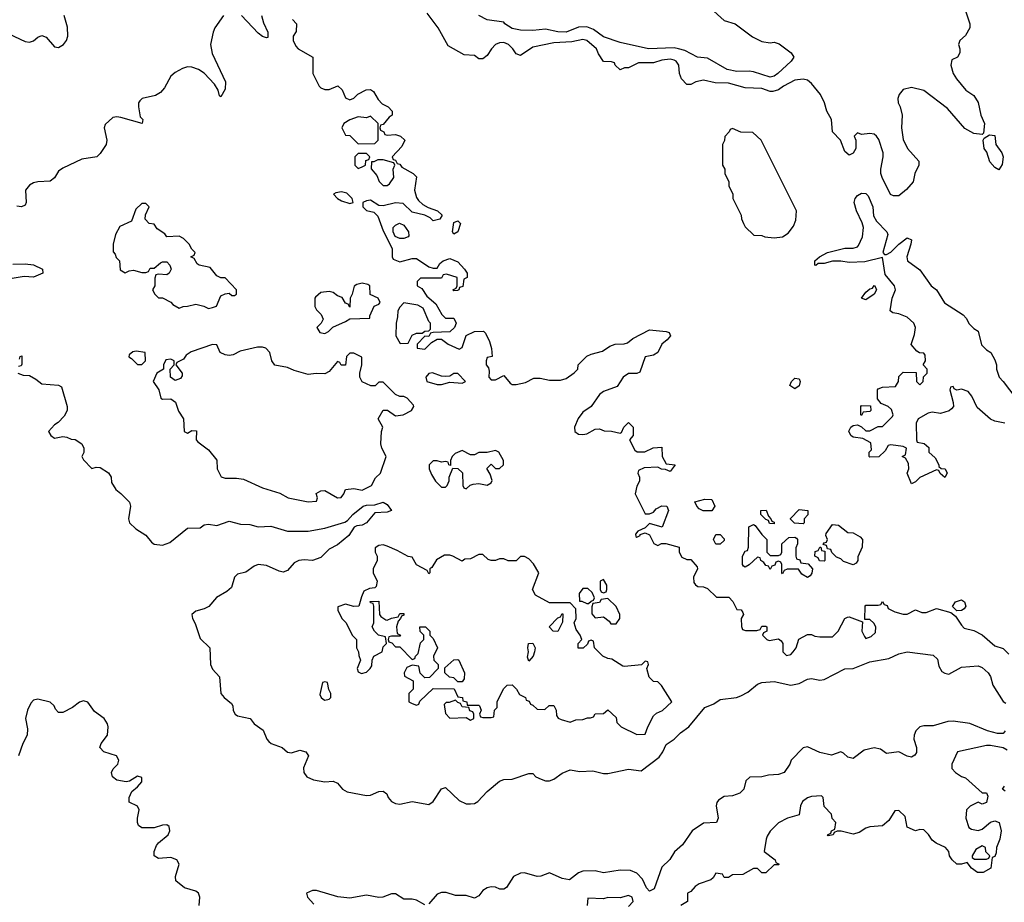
# Model space of a CAD drawing. Header units: inches. Extents: x 2601469 to 2753575, y 449403 to 582909.
# Tile 170 of 256: x 2611343 to 2616076, y 524246 to 528489. Entities that reach past the tile are written whole.
import ezdxf

# ---------------------------------------------------------------- set-up
doc = ezdxf.new("R2010")
doc.units = ezdxf.units.IN
doc.header["$MEASUREMENT"] = 0
doc.layers.add('C6512', color=7, linetype='Continuous')

msp = doc.modelspace()

# ---------------------------------------------------------------- linework, layer by layer
at = {"layer": 'C6512', "color": 4}
for points, elevation in [([(2615890, 528532), (2615910.7, 528470), (2615910.7, 528450), (2615890, 528414), (2615862, 528390), (2615856, 528370), (2615862.8, 528350), (2615862.8, 528330), (2615851.3, 528310), (2615824, 528296), (2615818.8, 528270), (2615830.8, 528230), (2615845.8, 528205.8), (2615891.3, 528150), (2615930, 528124.7), (2615950, 528092), (2615964, 528030), (2615980.7, 527990), (2615976.9, 527943.1), (2615970, 527938), (2615930, 527942.9), (2615886.3, 527966.3), (2615803.2, 528063.2), (2615690, 528149.2), (2615630, 528164), (2615590, 528154), (2615571, 528130), (2615564.7, 528110), (2615566, 528090), (2615576, 528070), (2615584.7, 528030), (2615582.8, 527970), (2615590, 527914), (2615611.3, 527870), (2615666, 527810), (2615666, 527790), (2615646, 527750), (2615638, 527710), (2615606.4, 527673.6), (2615570, 527642), (2615543.1, 527643.1), (2615528.9, 527648.9), (2615488.7, 527730), (2615482, 527750), (2615482, 527770), (2615494, 527830), (2615493.2, 527850), (2615472.9, 527912.9), (2615462, 527930), (2615450, 527939), (2615430, 527942), (2615390, 527938), (2615370, 527946), (2615354, 527930), (2615362, 527910), (2615362, 527870), (2615350, 527848), (2615330, 527838), (2615310, 527855.3), (2615289, 527910), (2615249.6, 527949.6), (2615245.1, 528010), (2615223.7, 528050), (2615212.3, 528090), (2615192, 528130), (2615150, 528182.7), (2615130, 528198), (2615110, 528203.7), (2615070, 528198.4), (2615014.8, 528170), (2614990, 528151.8), (2614964.1, 528144.1), (2614950, 528143.7), (2614910, 528158.4), (2614830, 528162), (2614750, 528183.7), (2614685.6, 528185.6), (2614630, 528199), (2614594, 528190), (2614570, 528178), (2614550, 528178), (2614524.7, 528204.7), (2614515.3, 528230), (2614512.3, 528270), (2614499.3, 528290), (2614490, 528295.1), (2614470, 528299.7), (2614430, 528294.3), (2614390, 528282), (2614318, 528282), (2614270, 528258), (2614250, 528258), (2614228.9, 528248.9), (2614206, 528270), (2614202, 528282), (2614187.3, 528287.3), (2614149, 528289), (2614124.7, 528324.7), (2614115.3, 528350), (2614070, 528389), (2614050, 528394), (2613997.6, 528382.4), (2613910, 528378.2), (2613810, 528358), (2613750, 528318), (2613730, 528326), (2613714, 528350), (2613693.2, 528370), (2613670, 528379.5), (2613650, 528378), (2613630.5, 528369.5), (2613611, 528350), (2613590, 528318), (2613570, 528302), (2613550, 528302), (2613530, 528318), (2613480.4, 528320.4), (2613403.1, 528363.1), (2613355.3, 528450), (2613301.2, 528521.2)], 28), ([(2614664.5, 528544.5), (2614730, 528486), (2614782, 528470), (2614866.4, 528406.4), (2614910, 528384.7), (2614950, 528378), (2614970, 528381), (2614993.2, 528373.2), (2615051.3, 528330), (2615064.7, 528310), (2615051, 528290), (2614986.8, 528230), (2614970, 528218), (2614950, 528212.7), (2614870, 528239.3), (2614850, 528242.7), (2614790, 528239.7), (2614744, 528250), (2614650, 528303.7), (2614602, 528310), (2614541, 528341), (2614510, 528349.7), (2614490, 528353.6), (2614366, 528350), (2614230, 528380.5), (2614150, 528407.1), (2614101.8, 528441.8), (2614070, 528455.6), (2614030, 528454), (2613969.7, 528429.7), (2613930, 528431.8), (2613870, 528443.6), (2613810, 528437.6), (2613750, 528439.5), (2613710, 528447.3), (2613675.3, 528470), (2613670, 528478), (2613590, 528489.3), (2613550, 528509.2)], 24), ([(2611290, 528421), (2611370, 528384), (2611390, 528382), (2611410, 528387.7), (2611430, 528404.9), (2611450, 528414), (2611470, 528404.9), (2611510, 528358.4), (2611530, 528355.3), (2611552.8, 528370), (2611568, 528390), (2611575.1, 528410), (2611573.4, 528453.4), (2611556, 528510)], 24), ([(2612322.4, 528510), (2612281.5, 528450), (2612272.8, 528430), (2612260.9, 528370), (2612267.5, 528327.5), (2612331.8, 528190), (2612330, 528155.3), (2612310, 528118), (2612303.1, 528123.1), (2612297.2, 528150), (2612279.7, 528179.8), (2612230, 528233), (2612202.7, 528250), (2612170, 528261.3), (2612150, 528262.9), (2612124.9, 528255.1), (2612090, 528235.1), (2612070, 528217.2), (2612038.6, 528161.5), (2612020.3, 528139.7), (2611995.1, 528124.9), (2611931, 528110), (2611920.6, 528099.4), (2611914.9, 528090), (2611914, 528070), (2611922.8, 528022.8), (2611934.8, 528010), (2611932, 527990), (2611830, 528019.6), (2611810, 528022.9), (2611790, 528018.4), (2611754.2, 527985.8), (2611748.5, 527970), (2611761.6, 527910), (2611759.1, 527890), (2611730, 527846), (2611714, 527830), (2611641.1, 527818.9), (2611550, 527775.1), (2611530, 527761.2), (2611510.6, 527729.4), (2611490, 527712.7), (2611430, 527709.6), (2611410, 527705.1), (2611390, 527693.6), (2611370.7, 527670), (2611374.8, 527610), (2611370, 527598), (2611350.9, 527589.1), (2611330, 527593.2)], 24), ([(2612505.7, 528510), (2612514.3, 528474.3), (2612536.3, 528430), (2612536, 528404), (2612530, 528402), (2612510, 528409.2), (2612490, 528425.2), (2612410, 528509.6)], 24), ([(2612654, 528490), (2612674, 528470), (2612672.7, 528432.7), (2612658, 528410), (2612658, 528390), (2612670, 528362), (2612682, 528350), (2612752, 528310), (2612752, 528230), (2612782, 528170), (2612790, 528162), (2612810, 528154), (2612830, 528154), (2612872, 528172), (2612892.7, 528152.7), (2612910, 528114), (2612930, 528104.7), (2612950, 528112), (2612968.7, 528131.3), (2613008.4, 528151.6), (2613030, 528154), (2613043.6, 528143.6), (2613066.4, 528106.4), (2613085.4, 528085.4), (2613114, 528070), (2613134, 528050), (2613134, 528030), (2613119.6, 528020.4), (2613090, 527986), (2613078, 527982), (2613074, 527970), (2613078, 527958), (2613094, 527950), (2613098, 527938), (2613110, 527934), (2613150, 527938), (2613174, 527930), (2613194, 527910), (2613179.8, 527880.2), (2613134, 527830), (2613138, 527818), (2613150, 527814), (2613158, 527798), (2613170, 527794), (2613179.6, 527779.6), (2613234, 527750), (2613250, 527734), (2613241, 527670), (2613250, 527634), (2613259.6, 527619.6), (2613280.7, 527600.7), (2613306.4, 527586.4), (2613352, 527570), (2613374, 527550), (2613362, 527530), (2613330, 527522), (2613316, 527536), (2613290, 527549.2), (2613230, 527564), (2613186, 527606), (2613150, 527609.2), (2613090, 527594), (2613070, 527595.3), (2613030, 527622), (2613010, 527619), (2612992, 527610), (2612992, 527590), (2613010, 527572), (2613044.7, 527564.7), (2613065.4, 527545.4), (2613090, 527474), (2613134, 527390), (2613134, 527350), (2613138, 527338), (2613170, 527324.7), (2613230, 527342), (2613250, 527342), (2613310, 527302), (2613330, 527294), (2613350, 527294), (2613363.1, 527316.9), (2613378, 527330), (2613410, 527341), (2613450, 527324.7), (2613482, 527290), (2613494, 527270), (2613494, 527250), (2613478, 527242), (2613472.7, 527207.3), (2613458, 527202), (2613454, 527190), (2613447.3, 527187.3), (2613430, 527186), (2613426, 527190), (2613442, 527198), (2613446, 527210), (2613446, 527250), (2613394, 527266), (2613378, 527262), (2613370, 527246), (2613270, 527246), (2613254, 527230), (2613254, 527210), (2613276.9, 527196.9), (2613299.6, 527159.6), (2613343.6, 527123.6), (2613371.6, 527071.6), (2613390, 527054), (2613430, 527054), (2613442, 527030), (2613434, 527010), (2613410, 526988), (2613330, 526986), (2613318, 526982), (2613310, 526966), (2613290, 526968), (2613254, 526930), (2613254, 526910), (2613290, 526904.7), (2613322, 526938), (2613350, 526954), (2613370, 526954), (2613402, 526930), (2613455.3, 526904.7), (2613470, 526914), (2613488.7, 526971.3), (2613528.9, 526991.1), (2613572, 526992), (2613582, 526982), (2613602, 526942), (2613611.6, 526908.4), (2613614, 526870), (2613590, 526866), (2613584.7, 526850), (2613584.7, 526830), (2613596, 526816), (2613599.8, 526799.8), (2613598, 526770), (2613610, 526758), (2613630, 526758), (2613670, 526778), (2613701.4, 526741.4), (2613710, 526736), (2613730, 526736), (2613774.6, 526745.4), (2613814.6, 526765.4), (2613845.4, 526765.4), (2613890, 526756), (2613943.1, 526756.9), (2613970, 526764.7), (2614008.4, 526791.6), (2614026, 526810), (2614028, 526830), (2614070, 526872), (2614090, 526882), (2614144.7, 526895.3), (2614180.2, 526919.8), (2614206, 526930), (2614249.1, 526930.9), (2614264.7, 526935.3), (2614290, 526956), (2614370, 526998), (2614450, 526991), (2614464.7, 526984.7), (2614471, 526970), (2614456, 526950), (2614430, 526928.7), (2614410, 526888.7), (2614390, 526877.2), (2614350, 526868), (2614324.7, 526795.3), (2614310, 526788), (2614270, 526788.7), (2614244.7, 526770), (2614214.8, 526725.2), (2614150, 526702), (2614130, 526688), (2614090.8, 526629.2), (2614050, 526602), (2614027.3, 526572.7), (2614010.7, 526530), (2614011, 526510), (2614030, 526497.3), (2614050, 526495.5), (2614070, 526499.1), (2614110, 526521), (2614130, 526522), (2614152.7, 526512.7), (2614188.4, 526511.6), (2614230, 526502), (2614235.3, 526504.7), (2614248, 526530), (2614270, 526552), (2614292, 526530), (2614292, 526490), (2614274, 526470), (2614299.6, 526419.6), (2614311.6, 526411.6), (2614348.4, 526411.6), (2614388.4, 526431.6), (2614430, 526434), (2614431.3, 526390), (2614450, 526354), (2614494, 526350), (2614470, 526318), (2614447.3, 526327.3), (2614428.4, 526328.4), (2614410, 526338), (2614345.4, 526334.6), (2614318, 526322), (2614314, 526310), (2614322, 526290), (2614322, 526270), (2614310, 526246), (2614302, 526210), (2614350, 526114), (2614370, 526114), (2614390, 526122), (2614402, 526138), (2614430, 526152), (2614454, 526150), (2614462, 526130), (2614430.9, 526049.1), (2614370, 526068), (2614350, 526046), (2614314, 526030), (2614303.6, 526016.4), (2614304.7, 526004.7), (2614310, 526002), (2614326, 526010), (2614326, 526014), (2614350, 526022), (2614370, 526012), (2614391.6, 525971.6), (2614410, 525962), (2614428.9, 525971.1), (2614448.9, 525971.1), (2614512.7, 525952.7), (2614514, 525930), (2614525.4, 525905.4), (2614550, 525894), (2614570, 525894), (2614599.6, 525859.6), (2614602, 525850), (2614582, 525810), (2614583.6, 525783.6), (2614591.6, 525771.6), (2614603.6, 525763.6), (2614630, 525762), (2614650, 525754), (2614692.7, 525712.7), (2614752.7, 525712.7), (2614772, 525692), (2614790, 525654), (2614811.6, 525651.6), (2614819.6, 525639.6), (2614822, 525630), (2614812, 525610), (2614812.7, 525572.7), (2614818, 525558), (2614832.7, 525552.7), (2614887.3, 525552.7), (2614902, 525558), (2614910, 525574), (2614930, 525574), (2614934, 525570), (2614934, 525550), (2614918, 525542), (2614914, 525530), (2614934, 525510), (2614945.4, 525505.4), (2614990, 525512), (2615003.6, 525503.6), (2615012, 525490), (2615012, 525450), (2615030, 525432), (2615050, 525438), (2615062, 525450), (2615075.3, 525470), (2615088.9, 525511.1), (2615130, 525534), (2615150, 525534), (2615165.4, 525525.4), (2615190, 525522), (2615250, 525522), (2615278, 525550), (2615308.9, 525611.1), (2615323.1, 525616.9), (2615330, 525618), (2615394, 525594), (2615392, 525550), (2615403.6, 525523.6), (2615410, 525514), (2615436.4, 525523.6), (2615456.4, 525543.6), (2615458, 525570), (2615448.4, 525588.4), (2615430, 525606), (2615406, 525606), (2615408, 525670), (2615410, 525674), (2615470, 525674), (2615482, 525678), (2615490, 525692), (2615498, 525678), (2615512.7, 525672.7), (2615518, 525658), (2615550, 525642), (2615590, 525632), (2615610, 525632), (2615650, 525652), (2615679.6, 525639.6), (2615700.4, 525639.6), (2615750, 525658), (2615819.6, 525639.6), (2615842, 525622), (2615870, 525578), (2615884, 525564), (2615930, 525552), (2615970, 525532), (2616030, 525478.8), (2616070, 525466), (2616098.8, 525438.8)], 28), ([(2616078, 526550), (2616030, 526559), (2616010, 526569), (2615945.1, 526625.1), (2615920.2, 526680.2), (2615902, 526702), (2615870, 526713.2), (2615848, 526708), (2615835.3, 526715.3), (2615830, 526726), (2615818, 526722), (2615814, 526710), (2615831.1, 526648.9), (2615831.3, 526630), (2615822, 526618), (2615810.7, 526609.3), (2615770, 526595.3), (2615730, 526602), (2615710, 526598), (2615662, 526570), (2615652, 526550), (2615654, 526470), (2615658, 526458), (2615691.6, 526451.6), (2615712.7, 526432.7), (2615714, 526410), (2615743.6, 526383.6), (2615762, 526350), (2615762, 526342), (2615772, 526332), (2615792, 526330), (2615802, 526310), (2615790, 526288), (2615767.3, 526307.3), (2615762, 526322), (2615750, 526326), (2615670, 526288), (2615650, 526268), (2615630, 526258), (2615608.7, 526310), (2615618, 526330), (2615616.4, 526356.4), (2615602, 526382), (2615586, 526390), (2615602, 526398), (2615606, 526430), (2615590, 526438), (2615530, 526446), (2615518, 526442), (2615503.6, 526416.4), (2615472.7, 526387.3), (2615430, 526386), (2615426, 526390), (2615426, 526410), (2615438, 526422), (2615434.6, 526454.6), (2615396.4, 526476.4), (2615350, 526482), (2615338, 526490), (2615328.9, 526511.1), (2615338, 526530), (2615350, 526538), (2615370, 526542), (2615390, 526532), (2615410, 526512), (2615430, 526512), (2615470, 526534), (2615490, 526534), (2615538, 526582), (2615542, 526590), (2615534.6, 526614.6), (2615518, 526630), (2615484, 526644), (2615467.3, 526667.3), (2615466, 526710), (2615470, 526714), (2615490, 526722), (2615553.6, 526726.4), (2615568, 526750), (2615570, 526774), (2615590, 526794), (2615652.7, 526792.7), (2615654, 526750), (2615670, 526734), (2615686, 526750), (2615687.3, 526772.7), (2615706, 526790), (2615706, 526810), (2615686, 526830), (2615698, 526850), (2615696.4, 526876.4), (2615690, 526886), (2615668.4, 526888.4), (2615656.4, 526896.4), (2615628.4, 526928.4), (2615644, 526976), (2615648.9, 527008.9), (2615642, 527030), (2615610, 527059), (2615570, 527075.3), (2615540.4, 527080.4), (2615528, 527090), (2615537.2, 527150), (2615554, 527190), (2615549, 527210), (2615503.7, 527263.7), (2615490, 527346), (2615405.2, 527325.2), (2615330, 527322), (2615290, 527328.7), (2615250, 527328.7), (2615210, 527318), (2615182, 527318), (2615170, 527308), (2615166, 527310), (2615166, 527330), (2615188, 527350), (2615226, 527370), (2615309.3, 527390.7), (2615350, 527391), (2615370, 527398), (2615375.5, 527404.5), (2615394.5, 527445.5), (2615399.3, 527490), (2615392.9, 527512.9), (2615365.2, 527570), (2615354, 527610), (2615359, 527630), (2615370, 527644.7), (2615390, 527656), (2615410, 527654), (2615422, 527642), (2615444.7, 527590), (2615447.1, 527547.1), (2615461.4, 527521.4), (2615512, 527470), (2615516.9, 527456.9), (2615492, 527370), (2615501, 527361), (2615510, 527361), (2615530, 527371), (2615569.5, 527410.5), (2615610, 527440.7), (2615630, 527431.3), (2615627.3, 527410), (2615607.3, 527350), (2615611.3, 527330), (2615670, 527286.8), (2615724.7, 527210), (2615750.5, 527190.5), (2615788.1, 527128.1), (2615878, 527070), (2615893.7, 527053.7), (2615907.3, 527027.3), (2615930, 527004.7), (2615951.3, 526991.3), (2615966.4, 526926.4), (2615990, 526902), (2616012, 526890), (2616030, 526854), (2616038, 526830), (2616038, 526810), (2616051.3, 526770), (2616070.6, 526750.6), (2616131, 526670)], 28), ([(2611310, 527314.8), (2611370, 527316.3), (2611410, 527310.5), (2611452, 527290), (2611454, 527270), (2611410, 527252.3), (2611364.5, 527255.5), (2611230, 527232.7)], 24), ([(2611342, 526858), (2611346, 526870), (2611352.7, 526872.7), (2611352.7, 526832.7), (2611350, 526826), (2611338, 526822)], 24), ([(2611334, 526790), (2611359.6, 526779.6), (2611390, 526778), (2611421, 526761), (2611450, 526738), (2611530, 526732), (2611544.7, 526724.7), (2611570.8, 526630), (2611571, 526610), (2611557.3, 526582.7), (2611527.3, 526552.7), (2611510, 526542), (2611482, 526510), (2611492, 526490), (2611510, 526478), (2611550, 526484.7), (2611570, 526482), (2611590, 526472), (2611610, 526471.3), (2611642, 526450), (2611652, 526430), (2611651.6, 526408.4), (2611642, 526390), (2611650, 526374), (2611690, 526332), (2611710, 526338), (2611730, 526336), (2611770.7, 526310.7), (2611782.8, 526290), (2611784.5, 526264.5), (2611804.7, 526230), (2611830, 526211.3), (2611871, 526170), (2611876, 526150), (2611866, 526090), (2611871.3, 526070), (2611901.4, 526041.4), (2611950, 526011.3), (2611976.8, 525976.8), (2611990, 525967.3), (2612030, 525963.8), (2612064.9, 525975.1), (2612150, 526044), (2612210, 526046.8), (2612230, 526061), (2612250, 526064), (2612290, 526057.1), (2612350, 526078.8), (2612404.5, 526064.5), (2612450, 526062.8), (2612490, 526050.8), (2612550, 526054.8), (2612630, 526030.4), (2612730, 526030.4), (2612810, 526044.9), (2612905.6, 526074.4), (2612918.9, 526081.1), (2612943.7, 526110), (2612994, 526150), (2613010, 526155.3), (2613050, 526157.3), (2613090, 526170.4), (2613110, 526158.8), (2613130.9, 526129.1), (2613110, 526121.2), (2613050, 526119), (2613010.3, 526069.7), (2612990, 526059.5), (2612963.4, 526056.6), (2612950.5, 526049.5), (2612924.7, 526010), (2612870, 525964), (2612830, 525944), (2612790, 525904), (2612750, 525888.7), (2612710, 525892.7), (2612684.7, 525890), (2612662, 525878), (2612630, 525841.2), (2612610, 525833.2), (2612590, 525838), (2612530, 525866), (2612490, 525869.3), (2612470, 525862.7), (2612430, 525834), (2612390, 525824), (2612376, 525810), (2612360.7, 525759.3), (2612339.3, 525740.7), (2612288.5, 525711.5), (2612252, 525668), (2612230, 525657), (2612190, 525646), (2612170.8, 525630), (2612174, 525610), (2612187, 525587), (2612210, 525514.8), (2612257.3, 525470), (2612260.4, 525390), (2612270, 525366.8), (2612302.8, 525330), (2612310.7, 525250), (2612326, 525230), (2612361.6, 525201.6), (2612367.7, 525190), (2612368.6, 525168.6), (2612378.8, 525150), (2612390, 525142), (2612450.5, 525130.5), (2612470, 525104.7), (2612513.7, 525073.7), (2612530.8, 525030), (2612539.9, 525019.9), (2612551.3, 525010), (2612604.7, 524990), (2612630, 524967.3), (2612650, 524964), (2612690, 524977.3), (2612718, 524970), (2612730.7, 524950), (2612706.9, 524893.1), (2612708.2, 524870), (2612722.8, 524850), (2612755.1, 524835.1), (2612810, 524825.3), (2612850, 524827.7), (2612870, 524818.8), (2612894.8, 524790), (2612917.3, 524777.3), (2613010, 524759.3), (2613030, 524760.5), (2613070, 524778.8), (2613090, 524781), (2613107.3, 524767.3), (2613114, 524750), (2613131, 524730), (2613150, 524720.5), (2613170, 524718), (2613230, 524730.8), (2613310, 524716.3), (2613330, 524731), (2613370, 524792), (2613390, 524798), (2613456.1, 524736.1), (2613490, 524719.3), (2613510, 524719.3), (2613530, 524721.6), (2613545.2, 524730), (2613590, 524779.1), (2613650, 524827.7), (2613670, 524836.3), (2613710, 524837.3), (2613790, 524866), (2613810, 524864.7), (2613824.7, 524850), (2613850, 524837.3), (2613870, 524830.7), (2613889.3, 524830.7), (2613910, 524838.8), (2613950, 524866.8), (2613990, 524882.8), (2614035.3, 524875.3), (2614098, 524878), (2614150, 524864.7), (2614170, 524864.7), (2614270, 524886), (2614330, 524878), (2614416.5, 524943.5), (2614435.1, 524970), (2614450, 525004), (2614489.7, 525030.3), (2614518.9, 525061.1), (2614559.3, 525090), (2614637, 525183), (2614679.6, 525200.4), (2614710, 525220.7), (2614789.6, 525230.4), (2614810, 525238), (2614843.9, 525256.1), (2614890, 525294), (2614910, 525302.8), (2614970, 525306.8), (2615050, 525290.4), (2615090, 525298), (2615130, 525318.8), (2615150, 525322.8), (2615190, 525313.4), (2615210, 525318), (2615310, 525367.7), (2615350, 525370.5), (2615430, 525402.4), (2615521.3, 525418.7), (2615570, 525440.4), (2615610, 525450.4), (2615734.4, 525434.4), (2615754.4, 525414.4), (2615761.6, 525381.6), (2615776.3, 525356.3), (2615790, 525347.3), (2615810, 525342.8), (2615870, 525377.1), (2615950, 525382.8), (2615970, 525374.8), (2615998, 525350), (2616010, 525332), (2616021, 525290), (2616070, 525212), (2616083.6, 525203.6)], 24), ([(2612206, 524230), (2612208.7, 524270), (2612202, 524290), (2612190, 524299), (2612135.5, 524315.5), (2612094, 524350), (2612092.7, 524370), (2612109, 524430), (2612098, 524450), (2612070, 524461.2), (2612010, 524457.2), (2611989.3, 524469.3), (2611989.2, 524490), (2612000.9, 524519.1), (2612010, 524532), (2612057.2, 524570), (2612064, 524590), (2612062, 524610), (2612050, 524619), (2612030, 524617.2), (2611990, 524604), (2611930, 524604), (2611914.6, 524614.6), (2611909.3, 524629.3), (2611909.2, 524650), (2611918, 524690), (2611908.7, 524708.7), (2611870, 524728), (2611869.3, 524749.3), (2611881.5, 524778.5), (2611910, 524801), (2611930, 524824.7), (2611930, 524846), (2611910, 524852.3), (2611871, 524829), (2611854.4, 524825.6), (2611810, 524833.2), (2611789.2, 524849.2), (2611784, 524870), (2611792.9, 524887.1), (2611814, 524910), (2611819, 524930), (2611808, 524950), (2611748, 524970), (2611729, 524990), (2611734, 525010), (2611765.2, 525050), (2611769.1, 525089.1), (2611764.7, 525104.7), (2611749.2, 525129.2), (2611703.3, 525163.3), (2611670, 525208.7), (2611650, 525215.3), (2611630, 525208.7), (2611596.8, 525183.2), (2611550, 525158), (2611530, 525158), (2611514.6, 525174.6), (2611508, 525190), (2611488.7, 525208.7), (2611430, 525222), (2611410, 525218), (2611396.9, 525203.1), (2611381, 525170), (2611371, 525130), (2611379.8, 525079.8), (2611378.8, 525050), (2611358, 525010), (2611338, 524950)], 24), ([(2616080.7, 525070), (2616070, 525057.2), (2616042.8, 525057.2), (2615995.3, 525070), (2615910, 525106), (2615830, 525117), (2615804.9, 525115.1), (2615734.8, 525094.8), (2615690, 525095.1), (2615670.5, 525089.5), (2615650.8, 525070), (2615642.8, 525050), (2615642, 525030), (2615653.4, 524990), (2615654, 524966), (2615646.4, 524953.6), (2615630, 524944), (2615609.3, 524949.3), (2615570, 524968.7), (2615510, 524962), (2615481.5, 524981.5), (2615450, 524989.4), (2615402.4, 524977.6), (2615350, 524937.2), (2615324.1, 524944.1), (2615303.1, 524963.1), (2615290, 524968.7), (2615246, 524954), (2615190, 524966.6), (2615130, 524993.2), (2615110, 524988.7), (2615052, 524930), (2615044.7, 524910), (2615018, 524870), (2614990, 524861.2), (2614942, 524858), (2614910, 524849), (2614852.7, 524847.3), (2614834, 524830), (2614824.7, 524790), (2614804.7, 524770), (2614770, 524757.2), (2614730, 524754), (2614702.5, 524737.5), (2614694, 524726), (2614690.7, 524710), (2614700.7, 524650), (2614692, 524630), (2614630, 524626.6), (2614576, 524590), (2614530, 524522), (2614490.6, 524489.4), (2614467.9, 524452.1), (2614430, 524415.3), (2614392.4, 524310), (2614370, 524299.3), (2614355.9, 524315.9), (2614337.2, 524357.3), (2614310, 524386.6), (2614278.9, 524398.9), (2614230, 524400.5), (2614150, 524388), (2614110, 524398), (2614050, 524395.1), (2614030, 524387.6), (2613985.8, 524354.2), (2613950, 524360.5), (2613890, 524387), (2613848.3, 524371.7), (2613830.4, 524369.6), (2613770, 524388.2), (2613750, 524386.6), (2613717.1, 524370), (2613682.5, 524317.5), (2613670, 524309), (2613650.7, 524309.3), (2613630, 524318.4), (2613610, 524320.7), (2613590, 524316.2), (2613570, 524302.7), (2613550, 524277.2), (2613530, 524265.2), (2613490, 524278.7), (2613438.4, 524278.4), (2613393.4, 524293.4), (2613370, 524293.7), (2613350, 524285.1), (2613310, 524238.4)], 24), ([(2616090, 524978), (2616070, 524989.4), (2616010, 524999.6), (2615990, 525000.7), (2615852, 524970), (2615824.7, 524910), (2615824.7, 524890), (2615842, 524870), (2615870, 524851.3), (2615890, 524844.7), (2615970, 524772), (2615990, 524772), (2615996.9, 524756.9), (2615990, 524726), (2615970, 524718), (2615950, 524728), (2615911.6, 524708.4), (2615894, 524690), (2615892, 524650), (2615905.4, 524605.4), (2615918, 524598), (2615950, 524591.3), (2615970, 524598), (2616010, 524631.3), (2616030, 524638), (2616052, 524630), (2616061, 524590), (2616054.8, 524550), (2616038, 524510), (2616036.9, 524483.1), (2616030, 524466), (2616018, 524462), (2616012, 524410), (2615974, 524390), (2615948, 524390), (2615918, 524410), (2615898, 524438), (2615871, 524429), (2615848.7, 524430), (2615825.2, 524450), (2615813.2, 524470), (2615809, 524490), (2615794, 524510), (2615748.7, 524530), (2615730, 524544), (2615712.5, 524572.5), (2615690, 524594), (2615670, 524595.3), (2615649.1, 524589.1), (2615610, 524608), (2615599, 524659), (2615570, 524688), (2615550, 524686), (2615520.7, 524639.3), (2615490, 524613.2), (2615430, 524609), (2615410, 524602), (2615378, 524582), (2615350, 524574), (2615291.6, 524588.4), (2615272, 524588), (2615258, 524582), (2615254, 524570), (2615230, 524566), (2615226, 524570), (2615242, 524578), (2615246, 524590), (2615262, 524598), (2615266, 524630), (2615248.4, 524648.4), (2615246, 524670), (2615210, 524706), (2615206, 524750), (2615198, 524758), (2615150, 524755.3), (2615130, 524749), (2615106, 524730), (2615096, 524710), (2615090, 524666), (2615034, 524650), (2614990, 524628), (2614950, 524588), (2614936.8, 524563.2), (2614930.8, 524550), (2614922, 524490), (2614974, 524450), (2614978, 524438), (2614994, 524430), (2614990, 524426), (2614970, 524426), (2614930, 524388), (2614910, 524388), (2614890, 524408), (2614870, 524408), (2614819.6, 524380.4), (2614770, 524378), (2614750, 524366), (2614730, 524366), (2614722, 524382), (2614690, 524386), (2614676.9, 524363.1), (2614665.4, 524354.6), (2614610, 524335.3), (2614590, 524322), (2614570, 524298), (2614554, 524290), (2614554, 524250), (2614522, 524230)], 28), ([(2616080.4, 524780.4), (2616068, 524790), (2616076.4, 524803.6)], 28), ([(2613290, 524234), (2613250, 524256.9), (2613230, 524261.1), (2613190, 524260.7), (2613150, 524286.6), (2613130, 524287.1), (2613089.1, 524270.9), (2613070, 524269.7), (2613010, 524280.3), (2612930, 524265.6), (2612872.9, 524272.9), (2612770, 524302), (2612750, 524302.7), (2612721, 524290), (2612726, 524270), (2612757.1, 524237.1)], 24), ([(2614270, 524226), (2614292.7, 524250), (2614288, 524270), (2614270, 524279), (2614230, 524268), (2614170, 524268.7), (2614150, 524262), (2614074, 524266), (2614071.3, 524230)], 28)]:
    msp.add_lwpolyline(points, dxfattribs=dict(at, elevation=elevation))
for points, elevation in [([(2613030, 528026), (2613010, 528018), (2612970, 528022), (2612930, 528008.7), (2612902, 527990), (2612892, 527970), (2612910, 527934), (2612930, 527932), (2612970, 527892), (2613050, 527894), (2613066, 527910), (2613066, 527990)], 28), ([(2614770, 527966), (2614758, 527962), (2614754, 527950), (2614732.7, 527927.3), (2614731.6, 527908.4), (2614722, 527890), (2614722, 527790), (2614732, 527770), (2614732, 527750), (2614752, 527710), (2614752, 527690), (2614772, 527650), (2614772, 527630), (2614812, 527550), (2614812.7, 527532.7), (2614822, 527510), (2614830, 527494), (2614872.7, 527452.7), (2614910, 527452), (2614925.4, 527445.4), (2614970, 527441), (2615010, 527446), (2615036.5, 527463.5), (2615063.1, 527496.9), (2615074.6, 527525.4), (2615078, 527570), (2614908, 527910), (2614867.3, 527947.3), (2614810, 527948)], 32), ([(2616050, 527768), (2616030, 527778), (2616006.3, 527806.3), (2615992.5, 527852.5), (2615979, 527870), (2615975.3, 527910), (2615980.2, 527919.8), (2616004.7, 527935.3), (2616030, 527932), (2616034.8, 527890), (2616064, 527850), (2616070.5, 527830.5), (2616066.4, 527793.6)], 28), ([(2613010, 527846), (2612970, 527846), (2612954, 527830), (2612954, 527790), (2612970, 527774), (2612990, 527782), (2613006, 527790), (2613007.3, 527812.7), (2613022, 527818), (2613026, 527830)], 28), ([(2613090, 527815.3), (2613064.7, 527815.3), (2613046, 527806), (2613034, 527806), (2613032.7, 527772.7), (2613059.8, 527739.8), (2613071.1, 527711.1), (2613090, 527692), (2613110, 527692), (2613120.4, 527699.6), (2613142, 527730), (2613138, 527770), (2613146, 527790), (2613142, 527802)], 28), ([(2612890, 527661.2), (2612862.8, 527657.2), (2612852, 527650), (2612871.3, 527630), (2612890, 527618.8), (2612930, 527606), (2612946, 527610), (2612942, 527630), (2612915.1, 527655.1)], 28), ([(2611950, 527606), (2611930, 527606), (2611901, 527579), (2611879.8, 527520.2), (2611824.7, 527495.3), (2611803.6, 527456.4), (2611792, 527410), (2611792.7, 527372.7), (2611802, 527362), (2611806.4, 527346.4), (2611822, 527330), (2611826.4, 527286.4), (2611850, 527272), (2611870, 527282), (2611890, 527284.7), (2611930, 527274), (2611950, 527274), (2611962, 527278), (2611970, 527294), (2611990, 527294), (2612020.2, 527319.8), (2612030, 527324.7), (2612050, 527324.7), (2612064.7, 527310), (2612071.3, 527290), (2612062, 527270), (2612050, 527262), (2612010, 527266), (2611998, 527262), (2611992.7, 527247.3), (2611992, 527210), (2611982, 527190), (2611992, 527170), (2612010, 527152), (2612030, 527152), (2612070, 527132), (2612079.6, 527119.6), (2612110, 527102), (2612128.9, 527111.1), (2612150, 527111.3), (2612190, 527121), (2612228, 527112), (2612250, 527101), (2612270, 527106), (2612288.4, 527111.6), (2612310, 527162), (2612330, 527172), (2612350, 527174), (2612363.6, 527163.6), (2612376.4, 527163.6), (2612386, 527170), (2612386, 527190), (2612330, 527248), (2612310, 527248), (2612290, 527258), (2612258, 527298), (2612206, 527310), (2612196.4, 527316.4), (2612182, 527342), (2612166, 527350), (2612182, 527358), (2612186, 527370), (2612170, 527386), (2612158, 527410), (2612130, 527438), (2612110, 527448.7), (2612050, 527446), (2612040.4, 527460.4), (2612003.1, 527483.1), (2611990, 527506), (2611966, 527510), (2611946, 527530), (2611948.4, 527551.6), (2611966, 527590)], 28), ([(2613170, 527438), (2613147.3, 527447.3), (2613138, 527470), (2613138, 527490), (2613150, 527502), (2613169.1, 527510.9), (2613190, 527502), (2613212, 527470), (2613214, 527450), (2613210, 527446), (2613190, 527438)], 28), ([(2613430, 527458), (2613424, 527470), (2613430, 527514), (2613450, 527522), (2613462, 527510), (2613450, 527468.7)], 28), ([(2612990, 527222), (2612963.6, 527216.4), (2612951.6, 527208.4), (2612942, 527170), (2612932, 527150), (2612930, 527108), (2612922, 527122), (2612910, 527126), (2612894, 527154), (2612870, 527162), (2612850, 527178), (2612830, 527182), (2612790, 527178), (2612765.4, 527154.6), (2612762, 527150), (2612762, 527110), (2612770, 527094), (2612791.6, 527071.6), (2612802, 527050), (2612792, 527030), (2612771.3, 527010), (2612785.5, 526985.5), (2612810, 526981), (2612828, 526990), (2612849, 527011), (2612910, 527038), (2612930, 527052), (2613026, 527054), (2613026, 527066), (2613047.3, 527112.7), (2613070, 527122), (2613075.3, 527130), (2613066, 527150), (2613028.4, 527168.4), (2613026, 527210), (2613016.4, 527216.4)], 28), ([(2615410, 527142.7), (2615389.4, 527150), (2615410, 527178.8), (2615430, 527194.8), (2615442, 527198), (2615450, 527211), (2615454, 527210), (2615462, 527190), (2615451.3, 527170)], 28), ([(2613190, 527128), (2613170, 527108), (2613161, 527090), (2613159.8, 527060.2), (2613152, 527030), (2613151.3, 526970), (2613172, 526932), (2613210, 526934), (2613230, 526972), (2613250, 526982), (2613278, 526982), (2613290, 526992), (2613310, 526994), (2613318, 527002), (2613318, 527030), (2613310, 527038), (2613282, 527102), (2613257.2, 527117.2)], 28), ([(2612270, 526928), (2612166.8, 526893.2), (2612142.8, 526877.2), (2612130, 526858), (2612098, 526842), (2612094, 526830), (2612124.7, 526790), (2612123.6, 526776.4), (2612115.3, 526764.7), (2612090, 526755.3), (2612068.7, 526770), (2612066, 526810), (2612086, 526830), (2612086, 526850), (2612070, 526858), (2612045.4, 526854.6), (2612034, 526830), (2612034, 526810), (2612002, 526790), (2611984.7, 526750), (2612012, 526710), (2612022, 526670), (2612030, 526664.7), (2612070, 526666), (2612091.3, 526650), (2612106.8, 526606.8), (2612131, 526570), (2612134, 526510), (2612150, 526502), (2612170, 526514), (2612192.7, 526512.7), (2612192, 526470), (2612199.6, 526459.6), (2612250, 526422), (2612291, 526371), (2612292, 526330), (2612311.6, 526291.6), (2612330, 526284.7), (2612385.4, 526285.4), (2612419.6, 526279.6), (2612510, 526238), (2612593.7, 526213.7), (2612634, 526190), (2612730, 526171.3), (2612770, 526174), (2612775.3, 526190), (2612769, 526211), (2612790, 526224.7), (2612810, 526226), (2612870, 526191.3), (2612888.4, 526191.6), (2612902, 526210), (2612910, 526230.8), (2612950, 526234.8), (2612990, 526227.3), (2613034, 526250), (2613052.9, 526287.1), (2613077.2, 526310), (2613104, 526390), (2613084, 526430), (2613079, 526450), (2613082, 526510), (2613088, 526530), (2613066, 526570), (2613090, 526612), (2613111.6, 526611.6), (2613150, 526584.7), (2613186, 526590), (2613226, 526610), (2613238, 526630), (2613236.4, 526636.4), (2613206, 526670), (2613190, 526678), (2613170, 526678), (2613150, 526688), (2613090, 526746), (2613070, 526746), (2613051.6, 526728.4), (2613031.6, 526728.4), (2612988.7, 526748.7), (2612978, 526770), (2612978, 526790), (2612988, 526830), (2612987.3, 526867.3), (2612950, 526886), (2612930, 526886), (2612914, 526870), (2612910, 526828), (2612888.4, 526828.4), (2612882, 526842), (2612870, 526846), (2612830, 526798), (2612810, 526786), (2612768, 526788), (2612730, 526784), (2612663.1, 526803.1), (2612630, 526818), (2612569.1, 526829.1), (2612555.3, 526850), (2612546, 526890), (2612526, 526910), (2612510, 526915.3), (2612485.4, 526914.6), (2612403.6, 526896.4), (2612370, 526878), (2612350, 526875.3), (2612330, 526878), (2612306, 526890), (2612290, 526926)], 28), ([(2611903.5, 526896.5), (2611887.1, 526892.9), (2611870, 526878), (2611868.1, 526868.1), (2611881, 526861), (2611910, 526832), (2611930, 526832), (2611948, 526850), (2611946, 526890)], 28), ([(2613327.7, 526792.3), (2613310, 526789), (2613294.8, 526770), (2613301, 526750), (2613350, 526735.5), (2613370, 526734.8), (2613410, 526746.8), (2613470, 526742), (2613486, 526750), (2613450, 526788.7), (2613430, 526788.7), (2613410, 526775.3), (2613390, 526773.2), (2613370, 526776)], 28), ([(2615070, 526714), (2615046, 526730), (2615054, 526750), (2615070, 526766), (2615090, 526762), (2615094.8, 526750), (2615090, 526728.7)], 28), ([(2615390, 526586), (2615386, 526590), (2615386, 526630), (2615390, 526634), (2615432.7, 526632.7), (2615434, 526610), (2615430, 526606), (2615398, 526602)], 28), ([(2613630, 526418), (2613590, 526408), (2613550, 526408), (2613530, 526398), (2613510, 526398), (2613470, 526418), (2613436.9, 526403.1), (2613422, 526390), (2613414, 526370), (2613414, 526346), (2613406, 526350), (2613402, 526362), (2613390, 526366), (2613370, 526362), (2613350, 526368.7), (2613330, 526368), (2613312, 526350), (2613312, 526330), (2613322, 526302), (2613342, 526270), (2613370, 526242), (2613390, 526242), (2613398, 526250), (2613407.3, 526272.7), (2613408, 526290), (2613426, 526334), (2613450, 526332), (2613471, 526311), (2613474, 526250), (2613478, 526238), (2613490, 526234), (2613508, 526252), (2613523.1, 526256.9), (2613550, 526258.8), (2613590, 526251.3), (2613610, 526262), (2613613.6, 526273.6), (2613604.7, 526304.7), (2613588.7, 526331.3), (2613610, 526352), (2613630, 526332), (2613650, 526332), (2613668, 526350), (2613668, 526370), (2613646, 526410)], 28), ([(2614670, 526128), (2614628.9, 526128.9), (2614610, 526138), (2614598, 526150), (2614588.4, 526171.6), (2614636.4, 526183.6), (2614670, 526182), (2614684.7, 526150)], 28), ([(2614970, 526066), (2614948, 526068), (2614942, 526082), (2614930, 526086), (2614906, 526110), (2614906, 526130), (2614931.1, 526131.1), (2614942, 526102), (2614954, 526090), (2614958, 526078), (2614970, 526074)], 28), ([(2615110, 526066), (2615068.4, 526068.4), (2615048.4, 526088.4), (2615048.4, 526091.6), (2615090, 526134), (2615132, 526130), (2615131.6, 526108.4), (2615114, 526090), (2615114, 526070)], 28), ([(2614950, 525914), (2614990, 525914), (2615002, 525918), (2615006, 525930), (2615006, 525970), (2615040.4, 525999.6), (2615070, 526002), (2615076.9, 525996.9), (2615082, 525990), (2615082, 525970), (2615074, 525950), (2615074, 525910), (2615078, 525898), (2615092.7, 525892.7), (2615098, 525878), (2615132.7, 525872.7), (2615154, 525850), (2615151.6, 525828.4), (2615143.6, 525816.4), (2615130, 525808), (2615103.1, 525823.1), (2615087.3, 525847.3), (2615032.7, 525847.3), (2615018, 525842), (2615010, 525826), (2615006, 525830), (2615006, 525870), (2615002, 525882), (2614990, 525886), (2614978, 525882), (2614972.7, 525867.3), (2614958, 525862), (2614950, 525846), (2614942, 525862), (2614930, 525866), (2614920.4, 525880.4), (2614906, 525890), (2614902, 525902), (2614890, 525906), (2614850, 525868), (2614830, 525858), (2614822, 525862), (2614818, 525870), (2614818, 525910), (2614830, 525934), (2614842, 525938), (2614847.3, 525952.7), (2614848.9, 526051.1), (2614870, 526062), (2614878, 526058), (2614910, 526014), (2614934, 525990), (2614934, 525930)], 28), ([(2615350, 525868), (2615304, 525884), (2615290, 525898), (2615270, 525906), (2615247.3, 525927.3), (2615242, 525942), (2615226, 525946), (2615222, 525962), (2615206, 525966), (2615210, 525974), (2615222, 525978), (2615226, 525990), (2615218, 526010), (2615220.4, 526019.6), (2615250, 526062), (2615279.6, 526059.6), (2615323.6, 526023.6), (2615350, 526022), (2615383.6, 526003.6), (2615394, 525990), (2615392.7, 525952.7), (2615372.7, 525907.3), (2615372, 525890), (2615363.6, 525876.4)], 28), ([(2614690, 525968), (2614678, 525990), (2614690, 526014), (2614710, 526014), (2614730, 525994), (2614730, 525986), (2614710, 525968)], 28), ([(2613090, 525964), (2613070, 525962), (2613052, 525950), (2613052, 525930), (2613062, 525910), (2613062, 525890), (2613042, 525850), (2613042, 525830), (2613062, 525790), (2613056, 525764), (2613050, 525758), (2613025.4, 525754.6), (2612998, 525742), (2612985.4, 525714.6), (2612974, 525670), (2612950, 525668), (2612910, 525679), (2612872.7, 525667.3), (2612872, 525650), (2612891.1, 525611.1), (2612912, 525590), (2612942, 525530), (2612962, 525510), (2612962, 525470), (2612972, 525450), (2612972.7, 525432.7), (2612982, 525410), (2612964.7, 525370), (2612970, 525354), (2612985.4, 525345.4), (2613010, 525352), (2613028, 525370), (2613036.4, 525383.6), (2613038, 525410), (2613046, 525430), (2613086, 525450), (2613090, 525474), (2613106, 525490), (2613102, 525522), (2613068, 525530), (2613048, 525550), (2613038, 525570), (2613046, 525590), (2613046, 525670), (2613042, 525682), (2613030, 525686), (2613027.3, 525692.7), (2613070, 525694), (2613072, 525630), (2613079.6, 525619.6), (2613103.6, 525603.6), (2613110, 525602), (2613130, 525612), (2613162, 525618), (2613170, 525634), (2613190, 525634), (2613190, 525626), (2613178, 525622), (2613174, 525610), (2613162, 525598), (2613154, 525570), (2613158, 525538), (2613174, 525530), (2613170, 525526), (2613130, 525526), (2613118, 525522), (2613114, 525510), (2613118, 525498), (2613132.7, 525492.7), (2613150, 525474), (2613170, 525474), (2613230, 525414), (2613242, 525418), (2613246, 525430), (2613258, 525442), (2613270, 525494), (2613286, 525510), (2613286, 525530), (2613268.4, 525548.4), (2613266, 525570), (2613294, 525570), (2613314, 525550), (2613314, 525530), (2613330, 525514), (2613352, 525470), (2613332, 525430), (2613334, 525410), (2613354, 525390), (2613354, 525370), (2613312.7, 525327.3), (2613290, 525326), (2613268.4, 525348.4), (2613262, 525382), (2613230, 525386), (2613204.7, 525375.3), (2613192, 525350), (2613192.7, 525332.7), (2613234, 525310), (2613234, 525270), (2613214, 525250), (2613214, 525210), (2613230, 525202), (2613250, 525194), (2613262, 525198), (2613267.3, 525212.7), (2613330, 525274), (2613432, 525272), (2613450, 525234), (2613471.1, 525231.1), (2613474, 525214), (2613492, 525210), (2613494, 525194), (2613550, 525194), (2613554, 525190), (2613562, 525170), (2613554, 525150), (2613558, 525138), (2613570, 525134), (2613610, 525134), (2613622, 525138), (2613626, 525170), (2613638, 525182), (2613638, 525210), (2613668.4, 525271.6), (2613686, 525290), (2613710, 525292), (2613730.9, 525270.9), (2613745.4, 525245.4), (2613774, 525230), (2613778, 525218), (2613792.7, 525212.7), (2613798, 525198), (2613810, 525194), (2613830, 525174), (2613867.3, 525172.7), (2613888.4, 525191.6), (2613910, 525192), (2613922, 525170), (2613923.6, 525143.6), (2613931.6, 525131.6), (2613945.4, 525125.4), (2613990, 525112), (2614016.4, 525123.6), (2614050, 525124.7), (2614072.7, 525132.7), (2614087.3, 525132.7), (2614102, 525138), (2614110, 525152), (2614150, 525154), (2614170, 525172), (2614210, 525134), (2614214, 525110), (2614234, 525090), (2614310, 525052), (2614350, 525054), (2614362, 525090), (2614390, 525142), (2614404.7, 525155.3), (2614432.5, 525167.5), (2614478, 525210), (2614428.4, 525288.4), (2614410, 525306), (2614390, 525308), (2614369, 525329), (2614358, 525370), (2614366, 525390), (2614362, 525402), (2614350, 525406), (2614331.6, 525388.4), (2614250, 525379), (2614242, 525382), (2614190, 525415.3), (2614170, 525418), (2614146, 525430), (2614106, 525470), (2614102, 525502), (2614090, 525506), (2614078, 525502), (2614072.7, 525487.3), (2614051.6, 525468.4), (2614027.3, 525467.3), (2614028, 525490), (2614046, 525510), (2614038, 525530), (2614018, 525558), (2614008, 525590), (2614018, 525610), (2614016.4, 525656.4), (2613990, 525686), (2613890, 525686), (2613823.1, 525723.1), (2613808, 525750), (2613838, 525830), (2613812.9, 525872.9), (2613790, 525898), (2613770, 525908.7), (2613750, 525908), (2613730, 525888), (2613691.6, 525888.4), (2613670, 525898), (2613650, 525898), (2613630, 525888.7), (2613610, 525888.7), (2613594.6, 525894.6), (2613570, 525918), (2613550, 525918), (2613510, 525898), (2613483.6, 525896.4), (2613470, 525886), (2613426, 525910), (2613410, 525915.3), (2613385.4, 525914.6), (2613347.1, 525892.9), (2613323.6, 525856.4), (2613314, 525850), (2613314, 525830), (2613310, 525826), (2613302, 525842), (2613250, 525868), (2613230, 525906), (2613210, 525908), (2613158, 525938), (2613110, 525959)], 28), ([(2615210, 525886), (2615187.3, 525887.3), (2615182, 525902), (2615166, 525910), (2615167.3, 525932.7), (2615182, 525938), (2615190, 525954), (2615194, 525954), (2615198, 525938), (2615214, 525934), (2615214, 525890)], 28), ([(2614150, 525798), (2614134, 525790), (2614134, 525750), (2614138, 525738), (2614150, 525734), (2614162, 525738), (2614166, 525750), (2614166, 525770)], 28), ([(2614050, 525755.3), (2614032, 525730), (2614034, 525694), (2614046, 525694), (2614070, 525682), (2614078, 525682), (2614090, 525694), (2614102, 525698), (2614106, 525710), (2614095.3, 525735.3), (2614074, 525754)], 28), ([(2614170, 525706), (2614138, 525702), (2614130, 525688), (2614098, 525682), (2614092.7, 525667.3), (2614092.7, 525632.7), (2614110, 525614), (2614150, 525618), (2614176.9, 525596.9), (2614184.7, 525584.7), (2614210, 525584.7), (2614228.7, 525610), (2614228.7, 525630), (2614210, 525668)], 28), ([(2615847.3, 525647.3), (2615828, 525668), (2615842, 525690), (2615870, 525701), (2615884.7, 525690), (2615891, 525670), (2615883.6, 525656.4), (2615870, 525648.7)], 28), ([(2613930, 525548.7), (2613908, 525550), (2613889, 525570), (2613930, 525614), (2613942, 525618), (2613950, 525634), (2613954, 525630), (2613952.7, 525592.7)], 28), ([(2613790, 525406), (2613784, 525424), (2613789.2, 525450), (2613786, 525470), (2613789.1, 525490.9), (2613810, 525491.3), (2613821, 525470), (2613818, 525450), (2613811.3, 525430)], 28), ([(2613450, 525306), (2613430, 525326), (2613408.4, 525328.4), (2613386, 525350), (2613387.3, 525372.7), (2613430, 525412), (2613450, 525414), (2613454, 525410), (2613482, 525350), (2613479.6, 525320.4), (2613470, 525306)], 28), ([(2612810, 525306), (2612798, 525302), (2612785.4, 525245.4), (2612792, 525230), (2612802, 525222), (2612810, 525218), (2612830, 525222), (2612838, 525230), (2612838, 525250), (2612828.4, 525268.4), (2612822, 525302)], 28), ([(2613438, 525218), (2613407.3, 525207.3), (2613392.7, 525207.3), (2613383.6, 525196.4), (2613390, 525154), (2613410, 525132), (2613490, 525134), (2613510, 525122), (2613526, 525130), (2613526, 525150), (2613522, 525162), (2613507.3, 525167.3), (2613502, 525182), (2613470, 525186), (2613462, 525202), (2613450, 525206)], 28), ([(2615970, 524518), (2615939.6, 524500.4), (2615922, 524470), (2615922, 524462), (2615932.7, 524452.7), (2615990, 524454), (2616002, 524458), (2616006, 524470), (2615988, 524488), (2615986, 524510)], 28)]:
    msp.add_lwpolyline(points, close=True, dxfattribs=dict(at, elevation=elevation))

doc.saveas('drawing.dxf')
